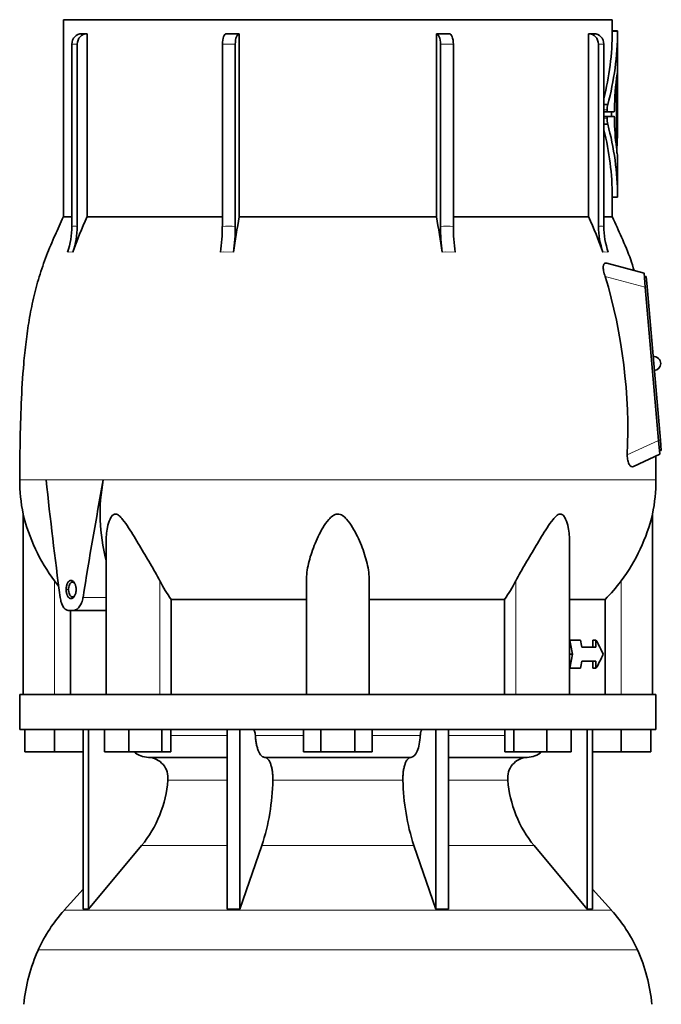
# Model space of a CAD drawing. Header units: millimetres. Extents: x 166 to 762, y -3713 to 2360.
# Tile 27 of 28: x 509 to 692, y 1754 to 2035. Entities that reach past the tile are written whole.
import ezdxf

# ---------------------------------------------------------------- set-up
doc = ezdxf.new("R2010")
doc.units = ezdxf.units.MM
doc.layers.add('VSI134_DIFFUSORE', color=7, linetype='Continuous')
doc.layers.add('VSI134_TESTATA', color=7, linetype='Continuous')

# ---------------------------------------------------------------- blocks, each defined once
blk = doc.blocks.new('SE3')
at = {"layer": 'VSI134_DIFFUSORE', "color": 7, "linetype": 'Continuous', "lineweight": 35}
for p, q in [((690.77, 1842.18), (508.77, 1842.18)), ((508.77, 1842.18), (508.77, 1832.18)), ((690.77, 1832.18), (690.77, 1842.18)), ((508.77, 1832.18), (690.77, 1832.18)), ((510.27, 1825.78), (510.27, 1832.18)), ((510.27, 1825.78), (510.27, 1832.18)), ((518.77, 1825.78), (518.77, 1832.18)), ((526.95, 1832.18), (526.95, 1780.73)), ((528.48, 1832.18), (528.48, 1780.73)), ((533.02, 1825.78), (533.02, 1832.18)), ((539.96, 1825.78), (539.96, 1832.18)), ((549.44, 1825.78), (549.44, 1832.18)), ((551.98, 1825.78), (551.98, 1832.18)), ((568.08, 1832.18), (568.08, 1780.73)), ((571.77, 1832.18), (571.77, 1780.73)), ((589.96, 1825.78), (589.96, 1832.18)), ((594.87, 1825.78), (594.87, 1832.18)), ((604.68, 1825.78), (604.68, 1832.18)), ((609.59, 1825.78), (609.59, 1832.18)), ((627.78, 1832.18), (627.78, 1780.73)), ((631.47, 1832.18), (631.47, 1780.73)), ((647.57, 1825.78), (647.57, 1832.18)), ((650.11, 1825.78), (650.11, 1832.18)), ((659.59, 1825.78), (659.59, 1832.18)), ((666.53, 1825.78), (666.53, 1832.18)), ((671.07, 1832.18), (671.07, 1780.73)), ((672.6, 1832.18), (672.6, 1780.73)), ((680.77, 1825.78), (680.77, 1832.18)), ((689.27, 1825.78), (689.27, 1832.18)), ((518.77, 1825.78), (510.27, 1825.78)), ((526.95, 1825.78), (518.77, 1825.78)), ((539.96, 1825.78), (533.02, 1825.78)), ((549.44, 1825.78), (539.96, 1825.78)), ((551.98, 1825.78), (549.44, 1825.78)), ((594.87, 1825.78), (589.96, 1825.78)), ((604.68, 1825.78), (594.87, 1825.78)), ((609.59, 1825.78), (604.68, 1825.78)), ((650.11, 1825.78), (647.57, 1825.78)), ((659.59, 1825.78), (650.11, 1825.78)), ((666.53, 1825.78), (659.59, 1825.78)), ((680.77, 1825.78), (672.6, 1825.78)), ((689.27, 1825.78), (680.77, 1825.78)), ((545.6, 1824.18), (568.08, 1824.18)), ((578.86, 1824.18), (620.68, 1824.18)), ((631.47, 1824.18), (653.95, 1824.18)), ((528.48, 1780.73), (543.63, 1798.94)), ((571.77, 1780.73), (578.05, 1798.94)), ((621.5, 1798.94), (627.78, 1780.73)), ((655.92, 1798.94), (671.07, 1780.73)), ((526.95, 1786.5), (521.48, 1780.43)), ((678.07, 1780.43), (672.6, 1786.5)), ((526.95, 1780.73), (528.48, 1780.73)), ((568.08, 1780.73), (571.77, 1780.73)), ((627.78, 1780.73), (631.47, 1780.73)), ((671.07, 1780.73), (672.6, 1780.73))]:
    blk.add_line(p, q, dxfattribs=at)
at = {"layer": 'VSI134_DIFFUSORE', "color": 4, "linetype": 'Continuous', "lineweight": 9}
for p, q in [((551.98, 1830.41), (568.08, 1830.41)), ((576.2, 1830.41), (589.96, 1830.41)), ((609.59, 1830.41), (623.35, 1830.41)), ((631.47, 1830.41), (647.57, 1830.41)), ((568.08, 1817.64), (551.15, 1817.64)), ((618.38, 1817.64), (581.16, 1817.64)), ((648.4, 1817.64), (631.47, 1817.64)), ((543.63, 1798.94), (568.08, 1798.94)), ((578.05, 1798.94), (621.5, 1798.94)), ((631.47, 1798.94), (655.92, 1798.94)), ((521.48, 1780.43), (678.07, 1780.43)), ((685.44, 1769.17), (514.11, 1769.17))]:
    blk.add_line(p, q, dxfattribs=at)
at = {"layer": 'VSI134_DIFFUSORE', "color": 7, "linetype": 'Continuous', "lineweight": 35}
for centre, radius, start, end in [((545.83, 1830.86), 6.68, 229.5852, 268.0094), ((653.72, 1830.86), 6.68, 271.9979, 310.3729), ((545.31, 1818.32), 5.87, 353.3223, 87.2173), ((654.21, 1818.34), 5.85, 92.5772, 186.8833), ((517.84, 1820.16), 33.4, 320.5472, 355.6594), ((516.21, 1818.84), 64.97, 342.1602, 358.9354), ((684.85, 1819.09), 66.48, 181.2569, 197.6475), ((681.81, 1820.21), 33.51, 184.3996, 219.3938), ((554.17, 1750.98), 44, 138, 155.5912), ((645.37, 1750.98), 44, 24.4088, 42), ((558.73, 1748.92), 49, 155.5912, 174.5826), ((640.82, 1748.92), 49, 5.4174, 24.4088)]:
    blk.add_arc(centre, radius, start, end, dxfattribs=at)
for points, knots in [([(575.44, 1832.18), (575.49, 1832.18), (575.53, 1832.17), (575.62, 1832.13), (575.67, 1832.1), (575.8, 1831.97), (575.88, 1831.84), (576.02, 1831.51), (576.08, 1831.32), (576.16, 1830.89), (576.19, 1830.65), (576.2, 1830.41)], [0, 0, 0, 0, 0.125, 0.125, 0.25, 0.25, 0.5, 0.5, 0.75, 0.75, 1, 1, 1, 1]), ([(623.35, 1830.41), (623.36, 1830.65), (623.38, 1830.88), (623.45, 1831.21), (623.47, 1831.31), (623.53, 1831.5), (623.56, 1831.59), (623.63, 1831.76), (623.67, 1831.83), (623.75, 1831.95), (623.79, 1832.01), (623.88, 1832.1), (623.92, 1832.13), (624.01, 1832.17), (624.06, 1832.18), (624.11, 1832.18)], [0, 0, 0, 0, 0.25, 0.25, 0.375, 0.375, 0.5, 0.5, 0.625, 0.625, 0.75, 0.75, 0.875, 0.875, 1, 1, 1, 1]), ([(578.86, 1824.18), (578.7, 1824.18), (578.54, 1824.22), (578.3, 1824.34), (578.22, 1824.39), (578.06, 1824.5), (577.99, 1824.57), (577.76, 1824.79), (577.61, 1824.98), (577.33, 1825.43), (577.2, 1825.68), (576.96, 1826.24), (576.85, 1826.56), (576.65, 1827.23), (576.56, 1827.59), (576.41, 1828.34), (576.35, 1828.74), (576.25, 1829.56), (576.22, 1829.98), (576.2, 1830.41)], [0, 0, 0, 0, 0.125, 0.125, 0.1875, 0.1875, 0.25, 0.25, 0.375, 0.375, 0.5, 0.5, 0.625, 0.625, 0.75, 0.75, 0.875, 0.875, 1, 1, 1, 1]), ([(623.35, 1830.41), (623.27, 1828.7), (622.96, 1827.1), (621.98, 1824.83), (621.33, 1824.18), (620.68, 1824.18)], [0, 0, 0, 0, 0.5, 0.5, 1, 1, 1, 1]), ([(578.86, 1824.18), (578.94, 1824.18), (579.02, 1824.17), (579.18, 1824.13), (579.26, 1824.1), (579.49, 1823.97), (579.65, 1823.84), (579.94, 1823.5), (580.08, 1823.3), (580.27, 1822.94), (580.33, 1822.81), (580.45, 1822.53), (580.51, 1822.38), (580.67, 1821.92), (580.77, 1821.59), (580.89, 1821.05), (580.93, 1820.87), (580.99, 1820.49), (581.02, 1820.3), (581.1, 1819.71), (581.13, 1819.3), (581.17, 1818.47), (581.18, 1818.05), (581.16, 1817.64)], [0, 0, 0, 0, 0.0625, 0.0625, 0.125, 0.125, 0.25, 0.25, 0.375, 0.375, 0.4375, 0.4375, 0.5, 0.5, 0.625, 0.625, 0.6875, 0.6875, 0.75, 0.75, 0.875, 0.875, 1, 1, 1, 1]), ([(618.38, 1817.64), (618.37, 1818.05), (618.37, 1818.47), (618.4, 1819.09), (618.42, 1819.29), (618.45, 1819.7), (618.47, 1819.9), (618.55, 1820.49), (618.62, 1820.87), (618.74, 1821.41), (618.78, 1821.58), (618.88, 1821.92), (618.98, 1822.24), (619.09, 1822.53), (619.21, 1822.8), (619.27, 1822.94), (619.47, 1823.3), (619.61, 1823.51), (619.9, 1823.84), (620.05, 1823.97), (620.36, 1824.14), (620.52, 1824.18), (620.68, 1824.18)], [0, 0, 0, 0, 0.125, 0.125, 0.1875, 0.1875, 0.25, 0.25, 0.375, 0.375, 0.4375, 0.4375, 0.5, 0.5625, 0.5625, 0.625, 0.625, 0.75, 0.75, 0.875, 0.875, 1, 1, 1, 1])]:
    blk.add_open_spline(points, degree=3, knots=knots, dxfattribs=at)
at = {"layer": 'VSI134_TESTATA', "color": 7, "linetype": 'Continuous', "lineweight": 35}
for p, q in [((678.27, 2035.18), (521.27, 2035.18)), ((521.27, 2035.18), (521.27, 1978.84)), ((678.27, 2031.97), (678.27, 2035.18)), ((526.51, 2031.18), (528.04, 2031.18)), ((528.04, 2031.18), (528.04, 1978.84)), ((571.59, 2031.18), (571.59, 1978.84)), ((627.96, 1978.84), (627.96, 2031.18)), ((671.51, 1978.84), (671.51, 2031.18)), ((679.79, 2031.97), (678.27, 2031.97)), ((679.77, 2020.11), (679.77, 2031.97)), ((523.71, 1976.07), (523.71, 2028.18)), ((525.24, 2028.18), (525.24, 1976.07)), ((566.74, 1976.07), (566.74, 2028.18)), ((570.43, 2028.18), (570.43, 1976.07)), ((629.11, 1976.07), (629.11, 2028.18)), ((632.81, 2028.18), (632.81, 1976.07)), ((674.3, 1976.07), (674.3, 2028.18)), ((675.84, 2028.18), (675.84, 1976.07)), ((679.77, 2019.75), (679.68, 2019.75)), ((679.77, 2019.75), (679.77, 2019.75)), ((679.77, 2003.97), (679.77, 2019.75)), ((679.52, 1999.01), (679.52, 2014.76)), ((679.77, 2004.29), (679.77, 2014.59)), ((675.84, 2010.93), (676.97, 2010.93)), ((679.7, 2012.2), (679.7, 2012.71)), ((679.77, 2012.71), (679.7, 2012.71)), ((679.77, 2009.62), (679.77, 2012.21)), ((676.94, 2008.82), (675.84, 2008.82)), ((678.79, 2008.82), (676.94, 2008.82)), ((678.01, 2008.82), (678.01, 2007.54)), ((678.87, 2009.52), (678.87, 2009.3)), ((676.93, 2007.54), (675.84, 2007.54)), ((676.93, 2007.54), (678.79, 2007.54)), ((678.87, 2007.07), (678.87, 2006.85)), ((679.7, 2000.3), (679.7, 2007.08)), ((675.84, 2005.27), (676.98, 2005.27)), ((679.77, 1984.39), (679.77, 1996.21)), ((678.27, 1978.84), (678.27, 1984.4)), ((678.27, 1984.39), (679.79, 1984.39)), ((523.71, 1978.84), (521.27, 1978.84)), ((528.04, 1978.84), (566.74, 1978.84)), ((571.59, 1978.84), (627.96, 1978.84)), ((632.81, 1978.84), (671.51, 1978.84)), ((675.84, 1978.84), (678.27, 1978.84)), ((687.35, 1962.68), (676.72, 1965.53)), ((687.7, 1958.69), (687.35, 1962.68)), ((687.93, 1961.74), (687.44, 1961.69)), ((687.93, 1961.74), (688.2, 1958.75)), ((691.53, 1914.86), (687.7, 1958.69)), ((688.2, 1958.75), (692.03, 1914.91)), ((691.88, 1910.88), (691.53, 1914.86)), ((692.03, 1914.91), (692.29, 1911.93)), ((684.33, 1907.35), (691.88, 1910.88)), ((690.77, 1903.6), (690.7, 1910.32)), ((692.29, 1911.93), (691.79, 1911.88)), ((509.77, 1893.77), (509.77, 1842.18)), ((689.77, 1842.18), (689.77, 1893.77)), ((533.5, 1885.69), (533.5, 1842.18)), ((666.05, 1842.18), (666.05, 1885.69)), ((590.77, 1842.18), (590.77, 1874.65)), ((608.77, 1842.18), (608.77, 1874.65)), ((552.06, 1869.37), (590.77, 1869.37)), ((552.06, 1842.18), (552.06, 1869.37)), ((608.77, 1869.37), (647.48, 1869.37)), ((647.48, 1869.37), (647.48, 1842.18)), ((666.05, 1869.37), (676.25, 1869.37)), ((676.25, 1869.37), (676.25, 1842.18)), ((524.09, 1866.18), (522.83, 1866.18)), ((523.3, 1842.18), (523.3, 1866.18)), ((524.09, 1866.18), (533.5, 1866.18)), ((666.05, 1857.68), (666.12, 1857.68)), ((669.21, 1857.68), (666.12, 1857.68)), ((672.68, 1855.68), (672.68, 1857.68)), ((672.68, 1857.68), (673.6, 1857.68)), ((673.6, 1857.68), (673.6, 1855.68)), ((666.05, 1853.68), (666.88, 1853.68)), ((673.6, 1855.68), (669.54, 1855.68)), ((673.6, 1851.68), (669.54, 1851.68)), ((672.68, 1849.68), (672.68, 1851.68)), ((673.6, 1851.68), (673.6, 1849.68)), ((666.05, 1849.68), (666.12, 1849.68)), ((669.21, 1849.68), (666.12, 1849.68)), ((672.68, 1849.68), (673.6, 1849.68))]:
    blk.add_line(p, q, dxfattribs=at)
at = {"layer": 'VSI134_TESTATA', "color": 4, "linetype": 'Continuous', "lineweight": 9}
for p, q in [((679.77, 2031.82), (678.27, 2031.82)), ((525.24, 2028.18), (523.71, 2028.18)), ((570.43, 2028.18), (566.74, 2028.18)), ((632.81, 2028.18), (629.11, 2028.18)), ((675.84, 2028.18), (674.3, 2028.18)), ((679.77, 2019.64), (679.72, 2019.64)), ((679.52, 2014.76), (679.15, 2014.76)), ((679.53, 2015.15), (679.19, 2015.15)), ((679.76, 2014.59), (679.77, 2014.59)), ((679.76, 2012.6), (679.7, 2012.6)), ((676.8, 2009.38), (675.84, 2009.38)), ((676.79, 2007.03), (675.84, 2007.03)), ((679.77, 2004.29), (679.7, 2004.29)), ((679.77, 2003.93), (679.7, 2003.93)), ((679.41, 1999.01), (679.52, 1999.01)), ((679.77, 1984.54), (678.27, 1984.54)), ((522.79, 1968.74), (522.41, 1968.69)), ((522.79, 1968.74), (523.94, 1968.69)), ((567.11, 1968.74), (566.2, 1968.69)), ((567.11, 1968.74), (569.89, 1968.69)), ((630.57, 1968.74), (629.65, 1968.69)), ((630.57, 1968.74), (633.35, 1968.69)), ((675.98, 1968.74), (675.6, 1968.69)), ((675.98, 1968.74), (677.14, 1968.69)), ((687.7, 1958.69), (676.25, 1961.76)), ((688.2, 1958.75), (687.7, 1958.7)), ((682.55, 1910.67), (691.53, 1914.86)), ((692.03, 1914.91), (691.53, 1914.87)), ((516.68, 1903.61), (508.77, 1903.61)), ((516.32, 1903.6), (516.68, 1903.61)), ((516.68, 1903.61), (533.87, 1903.61)), ((533.87, 1903.6), (532.69, 1903.6)), ((533.87, 1903.6), (690.77, 1903.6)), ((518.77, 1842.18), (518.77, 1874.65)), ((548.86, 1842.18), (548.86, 1874.65)), ((650.69, 1842.18), (650.69, 1874.65)), ((680.77, 1842.18), (680.77, 1874.65)), ((522.06, 1872.18), (522.76, 1872.18)), ((526.88, 1869.89), (533.5, 1869.89))]:
    blk.add_line(p, q, dxfattribs=at)
at = {"layer": 'VSI134_TESTATA', "color": 7, "linetype": 'Continuous', "lineweight": 35}
for centre, radius, start, end in [((672.27, 678.75), 1352.43, 89.96758, 90.03242), ((597.68, 2032.2), 80.59, 345.9095, 359.7321), ((597.63, 2032.2), 82.15, 344.9898, 359.7358), ((685.55, 2031.86), 7.28, 179.1046, 180.2708), ((687.19, 2031.86), 7.42, 179.1214, 180.2657), ((766.6, 2007.56), 87.76, 172.0392, 178.7216), ((682.39, 2019.64), 2.62, 177.5536, 180.0422), ((683.99, 2014.79), 4.47, 175.3857, 180.3363), ((684.06, 2009.36), 7.26, 167.5582, 179.8399), ((688.64, 2012.73), 8.94, 177.7058, 180.1487), ((648.81, 2009.57), 30.96, 359.3581, 0.0868), ((682.92, 2006.8), 6.14, 177.8102, 194.3701), ((758.08, 2008.3), 79.22, 181.0495, 187.0172), ((688.38, 2007.1), 8.67, 177.5714, 180.174), ((599.35, 1984.24), 78.93, 0.2176, 14.2445), ((599.31, 1984.24), 80.46, 0.2159, 15.1552), ((356.06, 2004.04), 323.71, 359.9799, 0.044), ((672.52, 2000.25), 7.18, 357.0176, 0.3416), ((684.78, 1998.02), 5.22, 175.4684, 184.8086), ((707.11, 2000.93), 27.74, 186.9326, 189.8061), ((687.37, 1984.51), 7.6, 179.748, 180.8649), ((734.13, 1889.77), 224.52, 156.6256, 159.4185), ((1014.97, 1899.5), 450.42, 169.8554, 171.1641), ((184.57, 1899.5), 450.42, 8.8359, 10.1446), ((465.42, 1889.77), 224.52, 20.5815, 23.3744), ((502.19, 1976.06), 21.52, 339.9832, 0.0362), ((503.72, 1976.06), 21.52, 339.9832, 0.0362), ((517.03, 1975.99), 49.7, 351.5576, 0.096), ((520.73, 1975.99), 49.7, 351.5576, 0.096), ((678.82, 1975.99), 49.7, 179.904, 188.4424), ((682.51, 1975.99), 49.7, 179.904, 188.4424), ((695.83, 1976.06), 21.52, 179.9638, 200.0168), ((697.36, 1976.06), 21.52, 179.9638, 200.0168), ((528.06, 1917.58), 154.64, 357.4417, 16.5999), ((690.11, 1936.83), 2, 0, 95), ((690.11, 1936.83), 2, 275, 0), ((557.63, 1903.6), 48.86, 179.997, 191.6158), ((583.09, 1893.87), 51.33, 169.0652, 194.946), ((641.91, 1903.6), 48.86, 348.3841, 359.9992), ((560.03, 1905.75), 51.67, 193.411, 217.0092), ((639.52, 1905.75), 51.67, 322.9908, 346.589), ((591.66, 1896.97), 48.27, 207.5442, 214.882), ((607.9, 1896.96), 48.25, 325.1162, 332.4576)]:
    blk.add_arc(centre, radius, start, end, dxfattribs=at)
at = {"layer": 'VSI134_TESTATA', "color": 4, "linetype": 'Continuous', "lineweight": 9}
for centre, radius, start, end in [((524.48, 1970.21), 5.91, 82.5651, 97.4349), ((568.58, 1941.79), 34.33, 86.9151, 93.0849), ((630.96, 1941.79), 34.33, 86.9151, 93.0849), ((675.07, 1970.21), 5.91, 82.5651, 97.4349)]:
    blk.add_arc(centre, radius, start, end, dxfattribs=at)
at = {"layer": 'VSI134_TESTATA', "color": 7, "linetype": 'Continuous', "lineweight": 35}
for centre, major_axis, ratio, start_param, end_param in [((526.48, 2028.18), (0, -3), 0.92388, 3.133099, 4.712389), ((528.01, 2028.18), (0, -3), 0.92388, 3.133099, 4.712389), ((567.89, 2028.18), (0, -3), 0.382683, 3.133099, 4.712389), ((571.58, 2028.18), (0, -3), 0.382683, 3.133099, 4.712389), ((627.97, 2028.18), (0, -3), 0.382683, 1.570796, 3.150087), ((631.66, 2028.18), (0, -3), 0.382683, 1.570796, 3.150087), ((671.53, 2028.18), (0, -3), 0.92388, 1.570796, 3.150087), ((673.06, 2028.18), (0, -3), 0.92388, 1.570796, 3.150087), ((599.77, 2020.26), (80, 0), 0.822826, 6.205393, 6.273677), ((542.08, 2015.77), (137.7, 0), 0.647529, 6.253187, 6.27423), ((549.68, 2013.79), (130.1, 0), 0.620738, 6.258543, 6.268388), ((550.84, 2009.92), (128.93, 0), 0.616282, 6.252338, 6.274414), ((599.77, 2003.96), (80, 0), 0.950793, 6.241621, 6.282699), ((564.64, 2002.23), (115.13, 0), 0.553416, -0.059599, -0.03695), ((599.77, 1847.52), (-52.11, 339.42), 0.219797, 1.371178, 1.471162), ((599.77, 1847.52), (52.11, 339.42), 0.219797, 1.438638, 1.538622), ((74.3, 1823.99), (445.66, -468.57), 0.868163, 0.929446, 0.936037), ((60.49, 1840.59), (455.99, -479.52), 0.868157, 0.904938, 0.908156), ((599.77, 1860.35), (77.41, -20.53), 0.467437, 0.355072, 0.451875), ((74.3, 1883.37), (445.65, 468.57), 0.868163, -0.936043, -0.929452), ((599.77, 1847.02), (77.41, 20.53), 0.467437, -0.451875, -0.355072), ((60.41, 1866.77), (456.13, 479.47), 0.86817, -0.907936, -0.904719)]:
    blk.add_ellipse(centre, major_axis=major_axis, ratio=ratio, start_param=start_param, end_param=end_param, dxfattribs=at)
for points in [[(567.89, 2031.18), (569.11, 2031.18), (570.35, 2031.18), (571.59, 2031.18)], [(627.96, 2031.18), (629.2, 2031.18), (630.43, 2031.18), (631.65, 2031.18)], [(678.27, 1984.39), (678.27, 1984.39), (678.27, 1984.45), (678.27, 1984.54)], [(519.92, 1873.16), (519.53, 1873.65), (519.15, 1874.15), (518.77, 1874.65)], [(680.77, 1874.65), (679.38, 1872.77), (677.87, 1871.01), (676.25, 1869.37)]]:
    blk.add_open_spline(points, degree=3, dxfattribs=at)
for points, knots in [([(679.77, 2020.16), (679.77, 2020.16), (679.77, 2020.14), (679.76, 2020.09), (679.74, 2020), (679.72, 2019.88), (679.7, 2019.77), (679.69, 2019.71)], [0.6502249, 0.6502249, 0.6502249, 0.6502249, 0.7175421, 0.7882055, 0.8589882, 0.9296666, 1, 1, 1, 1]), ([(679.71, 2019.81), (679.72, 2019.82), (679.72, 2019.84), (679.72, 2019.87), (679.73, 2019.91), (679.74, 2019.95), (679.74, 2019.97), (679.74, 2019.99)], [0.35528944, 0.35528944, 0.35528944, 0.35528944, 0.36068975, 0.38115758, 0.40116308, 0.42070184, 0.43976949, 0.43976949, 0.43976949, 0.43976949]), ([(679.77, 2014.97), (679.77, 2015.03), (679.77, 2015.07), (679.77, 2015.1), (679.77, 2015.08), (679.77, 2015), (679.77, 2014.94), (679.77, 2014.78), (679.77, 2014.68), (679.77, 2014.59)], [0, 0, 0, 0, 0.25, 0.25, 0.5, 0.5, 0.75, 0.75, 1, 1, 1, 1]), ([(679.73, 2011.8), (679.73, 2011.74), (679.73, 2011.71), (679.72, 2011.69), (679.72, 2011.7), (679.71, 2011.79), (679.71, 2011.85), (679.71, 2012.01), (679.7, 2012.1), (679.7, 2012.2)], [0, 0, 0, 0, 0.25, 0.25, 0.5, 0.5, 0.75, 0.75, 1, 1, 1, 1]), ([(679.77, 2012.21), (679.77, 2012.3), (679.77, 2012.39), (679.77, 2012.55), (679.77, 2012.62), (679.77, 2012.7), (679.77, 2012.71), (679.76, 2012.69), (679.76, 2012.66), (679.76, 2012.6)], [0, 0, 0, 0, 0.25, 0.25, 0.5, 0.5, 0.75, 0.75, 1, 1, 1, 1]), ([(676.8, 2009.38), (676.8, 2009.24), (676.81, 2009.09), (676.86, 2008.88), (676.9, 2008.82), (676.94, 2008.82)], [0, 0, 0, 0, 0.5, 0.5, 1, 1, 1, 1]), ([(678.79, 2008.82), (678.81, 2008.82), (678.83, 2008.87), (678.86, 2009.05), (678.87, 2009.17), (678.87, 2009.3)], [0, 0, 0, 0, 0.5, 0.5, 1, 1, 1, 1]), ([(676.93, 2007.54), (676.89, 2007.54), (676.85, 2007.49), (676.8, 2007.3), (676.79, 2007.17), (676.79, 2007.03)], [0, 0, 0, 0, 0.5, 0.5, 1, 1, 1, 1]), ([(678.87, 2007.07), (678.87, 2007.2), (678.86, 2007.32), (678.83, 2007.49), (678.81, 2007.54), (678.79, 2007.54)], [0, 0, 0, 0, 0.5, 0.5, 1, 1, 1, 1]), ([(679.52, 1999.01), (679.52, 1998.92), (679.52, 1998.83), (679.51, 1998.67), (679.5, 1998.61), (679.49, 1998.52), (679.48, 1998.51), (679.46, 1998.53), (679.45, 1998.56), (679.45, 1998.62)], [0, 0, 0, 0, 0.25, 0.25, 0.5, 0.5, 0.75, 0.75, 1, 1, 1, 1]), ([(521.28, 1978.86), (520.39, 1976.91), (518.83, 1973.5), (516.38, 1967.69), (514.29, 1961.7), (512.65, 1955.52), (511.44, 1949.28), (510.54, 1943.04), (509.73, 1935.1), (509.15, 1925.52), (508.87, 1914.22), (508.81, 1907.47), (508.78, 1903.61)], [0, 0, 0, 0, 0.075678, 0.157529, 0.240535, 0.323551, 0.406037, 0.487715, 0.568835, 0.716682, 0.863362, 1, 1, 1, 1]), ([(684.55, 1963.42), (684.19, 1964.56), (683.24, 1967.59), (680.94, 1972.96), (679.26, 1976.71), (678.27, 1978.86)], [0, 0, 0, 0, 0.195949, 0.613054, 1, 1, 1, 1]), ([(676.25, 1961.76), (676.16, 1962.01), (676.07, 1962.27), (675.92, 1962.79), (675.85, 1963.06), (675.75, 1963.57), (675.71, 1963.82), (675.68, 1964.28), (675.68, 1964.49), (675.72, 1964.77), (675.74, 1964.86), (675.78, 1965.02), (675.81, 1965.09), (675.87, 1965.22), (675.91, 1965.28), (675.98, 1965.37), (676.03, 1965.41), (676.16, 1965.51), (676.26, 1965.55), (676.48, 1965.57), (676.6, 1965.56), (676.72, 1965.53)], [0, 0, 0, 0, 0.125, 0.125, 0.25, 0.25, 0.375, 0.375, 0.5, 0.5, 0.5625, 0.5625, 0.625, 0.625, 0.6875, 0.6875, 0.75, 0.75, 0.875, 0.875, 1, 1, 1, 1]), ([(684.33, 1907.35), (684.14, 1907.26), (683.94, 1907.25), (683.63, 1907.38), (683.53, 1907.45), (683.33, 1907.64), (683.23, 1907.77), (683.05, 1908.07), (682.97, 1908.24), (682.82, 1908.65), (682.76, 1908.87), (682.65, 1909.35), (682.62, 1909.61), (682.56, 1910.13), (682.55, 1910.4), (682.55, 1910.67)], [0, 0, 0, 0, 0.25, 0.25, 0.375, 0.375, 0.5, 0.5, 0.625, 0.625, 0.75, 0.75, 0.875, 0.875, 1, 1, 1, 1]), ([(533.5, 1885.69), (533.5, 1887.12), (533.61, 1888.54), (534.06, 1890.77), (534.28, 1891.59), (534.78, 1892.69), (534.98, 1893.04), (535.49, 1893.59), (535.81, 1893.78), (536.54, 1893.75), (536.91, 1893.54), (537.6, 1892.97), (537.91, 1892.62), (538.82, 1891.5), (539.38, 1890.68), (541, 1888.19), (542.04, 1886.45), (544.1, 1883.02), (545.1, 1881.32), (547.06, 1877.95), (548.02, 1876.26), (548.86, 1874.65)], [0.2714706, 0.2714706, 0.2714706, 0.2714706, 0.375, 0.375, 0.4375, 0.4375, 0.46875, 0.46875, 0.5, 0.5, 0.53125, 0.53125, 0.5625, 0.5625, 0.625, 0.625, 0.75, 0.75, 0.875, 0.875, 1, 1, 1, 1]), ([(608.77, 1874.65), (608.77, 1876.29), (608.54, 1877.95), (607.75, 1881.35), (607.19, 1883.09), (605.81, 1886.53), (605.01, 1888.26), (603.49, 1890.77), (602.93, 1891.6), (601.93, 1892.7), (601.57, 1893.05), (600.72, 1893.6), (600.22, 1893.78), (599.19, 1893.75), (598.71, 1893.54), (597.88, 1892.96), (597.53, 1892.61), (596.54, 1891.5), (595.99, 1890.67), (594.51, 1888.19), (593.71, 1886.47), (592.33, 1883.01), (591.79, 1881.31), (591.01, 1877.95), (590.77, 1876.27), (590.77, 1874.65)], [0, 0, 0, 0, 0.125, 0.125, 0.25, 0.25, 0.375, 0.375, 0.4375, 0.4375, 0.46875, 0.46875, 0.5, 0.5, 0.53125, 0.53125, 0.5625, 0.5625, 0.625, 0.625, 0.75, 0.75, 0.875, 0.875, 1, 1, 1, 1]), ([(666.05, 1885.69), (666.05, 1887.12), (665.93, 1888.54), (665.49, 1890.77), (665.26, 1891.6), (664.76, 1892.7), (664.56, 1893.05), (664.05, 1893.6), (663.73, 1893.78), (663, 1893.75), (662.63, 1893.54), (661.94, 1892.96), (661.63, 1892.61), (660.72, 1891.5), (660.17, 1890.67), (658.55, 1888.19), (657.52, 1886.47), (655.45, 1883.01), (654.44, 1881.31), (652.48, 1877.95), (651.53, 1876.27), (650.69, 1874.65)], [0.2712662, 0.2712662, 0.2712662, 0.2712662, 0.375, 0.375, 0.4375, 0.4375, 0.46875, 0.46875, 0.5, 0.5, 0.53125, 0.53125, 0.5625, 0.5625, 0.625, 0.625, 0.75, 0.75, 0.875, 0.875, 1, 1, 1, 1]), ([(522.06, 1872.18), (522.06, 1872.23), (522.06, 1872.31), (522.07, 1872.44), (522.08, 1872.56), (522.09, 1872.73), (522.12, 1872.94), (522.18, 1873.26), (522.29, 1873.64), (522.46, 1874.04), (522.67, 1874.36), (522.91, 1874.6), (523.18, 1874.75), (523.46, 1874.8), (523.74, 1874.75), (524.02, 1874.59), (524.27, 1874.35), (524.46, 1874.07), (524.59, 1873.81), (524.67, 1873.6), (524.75, 1873.38), (524.81, 1873.12), (524.87, 1872.84), (524.9, 1872.51), (524.91, 1872.29), (524.91, 1872.18)], [0, 0, 0, 0, 0.015529, 0.031061, 0.046634, 0.062286, 0.093574, 0.124778, 0.187255, 0.249886, 0.312707, 0.375618, 0.438647, 0.501816, 0.564875, 0.627704, 0.690659, 0.753928, 0.785507, 0.817229, 0.848504, 0.879754, 0.91981, 0.95967, 1, 1, 1, 1]), ([(522.76, 1872.18), (522.76, 1872.43), (522.81, 1872.92), (523, 1873.56), (523.3, 1874.04), (523.68, 1874.3), (524.09, 1874.29), (524.36, 1874.1), (524.5, 1873.95), (524.52, 1873.93)], [0, 0, 0, 0, 0.1111111, 0.2222222, 0.3333333, 0.4444444, 0.5555556, 0.6666667, 0.6848016, 0.6848016, 0.6848016, 0.6848016]), ([(524.91, 1872.18), (524.91, 1872.14), (524.91, 1872.06), (524.9, 1871.93), (524.89, 1871.8), (524.88, 1871.63), (524.85, 1871.43), (524.78, 1871.11), (524.67, 1870.73), (524.48, 1870.33), (524.26, 1870), (524, 1869.76), (523.73, 1869.61), (523.45, 1869.57), (523.17, 1869.62), (522.9, 1869.77), (522.66, 1870.02), (522.48, 1870.3), (522.36, 1870.56), (522.28, 1870.77), (522.21, 1870.99), (522.15, 1871.24), (522.1, 1871.53), (522.07, 1871.85), (522.06, 1872.07), (522.06, 1872.18)], [0, 0, 0, 0, 0.015529, 0.031061, 0.046634, 0.062286, 0.093574, 0.124778, 0.187254, 0.249885, 0.312705, 0.375618, 0.438648, 0.501817, 0.564876, 0.627705, 0.690661, 0.753931, 0.78551, 0.817232, 0.848506, 0.879756, 0.919811, 0.959671, 1, 1, 1, 1]), ([(524.51, 1870.43), (524.49, 1870.41), (524.36, 1870.26), (524.07, 1870.07), (523.66, 1870.08), (523.29, 1870.34), (522.99, 1870.83), (522.8, 1871.49), (522.76, 1871.95), (522.76, 1872.18)], [0.3134508, 0.3134508, 0.3134508, 0.3134508, 0.3333333, 0.4444444, 0.5555556, 0.6666667, 0.7777778, 0.8888889, 1, 1, 1, 1]), ([(522.83, 1866.18), (522.53, 1866.18), (522.25, 1866.27), (521.71, 1866.63), (521.47, 1866.88), (521.13, 1867.38), (521.03, 1867.57), (520.85, 1867.96), (520.76, 1868.18), (520.61, 1868.63), (520.55, 1868.87), (520.44, 1869.37), (520.39, 1869.62), (520.36, 1869.89)], [0, 0, 0, 0, 0.25, 0.25, 0.5, 0.5, 0.625, 0.625, 0.75, 0.75, 0.875, 0.875, 1, 1, 1, 1]), ([(526.88, 1869.89), (526.84, 1869.63), (526.79, 1869.37), (526.65, 1868.87), (526.57, 1868.63), (526.39, 1868.18), (526.29, 1867.96), (526.07, 1867.57), (525.96, 1867.38), (525.7, 1867.05), (525.57, 1866.9), (525.29, 1866.65), (525.15, 1866.54), (524.86, 1866.36), (524.7, 1866.3), (524.4, 1866.21), (524.25, 1866.18), (524.09, 1866.18)], [0, 0, 0, 0, 0.125, 0.125, 0.25, 0.25, 0.375, 0.375, 0.5, 0.5, 0.625, 0.625, 0.75, 0.75, 0.875, 0.875, 1, 1, 1, 1])]:
    blk.add_open_spline(points, degree=3, knots=knots, dxfattribs=at)

msp = doc.modelspace()

# ---------------------------------------------------------------- block references
msp.add_blockref('SE3', (0, 0))

doc.saveas('drawing.dxf')
